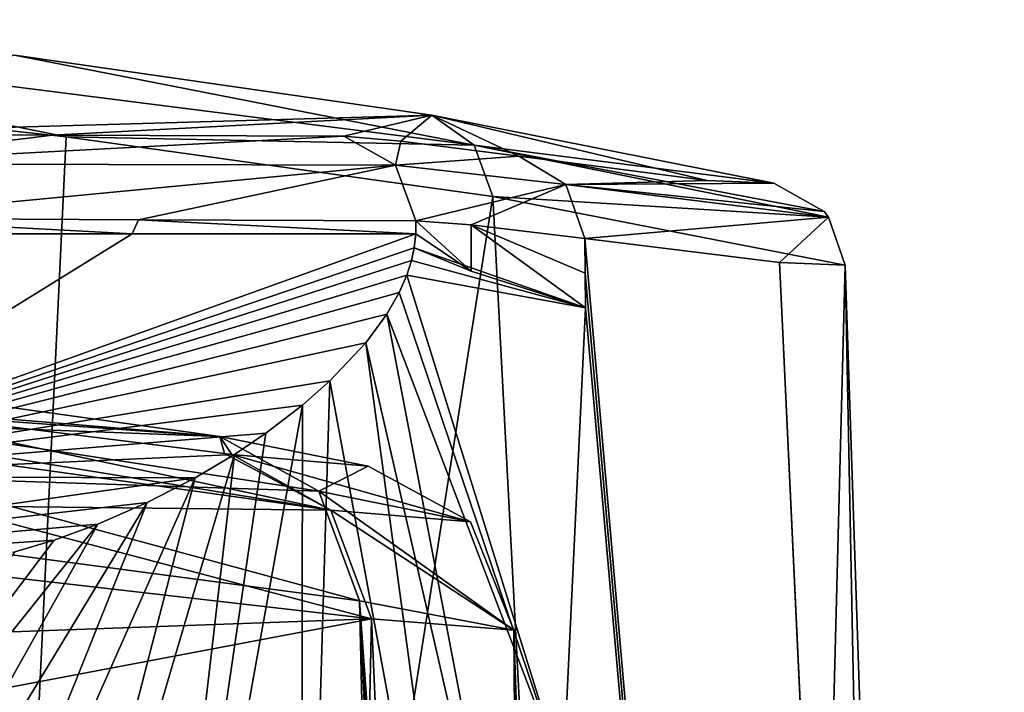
# Model space of a CAD drawing. Header units: millimetres. Extents: x -25 to 25, y -36 to 145.
# Tile 122 of 123: x 16 to 22, y 113 to 117. Entities that reach past the tile are written whole.
import ezdxf

# ---------------------------------------------------------------- set-up
doc = ezdxf.new("R2010")
doc.units = ezdxf.units.MM
doc.header["$LTSCALE"] = 65.185185
for name, color, linetype in [('469', 7, 'CONTINUOUS'), ('470', 7, 'CONTINUOUS'), ('473', 7, 'CONTINUOUS'), ('475', 7, 'CONTINUOUS'), ('480', 7, 'CONTINUOUS'), ('481', 7, 'CONTINUOUS'), ('482', 7, 'CONTINUOUS'), ('486', 7, 'CONTINUOUS'), ('494', 7, 'CONTINUOUS'), ('495', 7, 'CONTINUOUS'), ('496', 7, 'CONTINUOUS'), ('497', 7, 'CONTINUOUS'), ('498', 7, 'CONTINUOUS'), ('499', 7, 'CONTINUOUS'), ('586', 7, 'CONTINUOUS'), ('587', 7, 'CONTINUOUS')]:
    doc.layers.add(name, color=color, linetype=linetype)

msp = doc.modelspace()

# ---------------------------------------------------------------- linework, layer by layer
at = {"layer": '469', "linetype": 'CONTINUOUS'}
for points in [[(12.9722, 116.5259, -16.2411), (16.2837, 116.1647, -12.938), (15.1665, 92.8892, -15.3428), (12.9722, 116.5259, -16.2411)], [(16.2837, 116.1647, -12.938), (18.7699, 115.8175, -8.9846), (15.1665, 92.8892, -15.3428), (16.2837, 116.1647, -12.938)], [(15.1665, 92.8892, -15.3428), (18.7699, 115.8175, -8.9846), (20.1508, 89.4738, -8.0185), (15.1665, 92.8892, -15.3428)], [(18.7699, 115.8175, -8.9846), (20.8227, 115.4176), (20.1508, 89.4738, -8.0185), (18.7699, 115.8175, -8.9846)], [(20.1508, 89.4738, -8.0185), (20.8227, 115.4176), (21.3614, 88.0986, -4.004), (20.1508, 89.4738, -8.0185)], [(20.8227, 115.4176), (21.7498, 87.6047), (21.3614, 88.0986, -4.004), (20.8227, 115.4176)]]:
    msp.add_3dface(points, dxfattribs=at)
at = {"layer": '470', "linetype": 'CONTINUOUS'}
for points in [[(19.307, 115.3705, 8.1503), (21.7457, 87.6, 0.4339), (19.3049, 115.5726, 8.1396), (19.307, 115.3705, 8.1503)], [(19.3049, 115.5726, 8.1396), (21.7457, 87.6, 0.4339), (20.4396, 115.4328, 4.1507), (19.3049, 115.5726, 8.1396)], [(20.4396, 115.4328, 4.1507), (21.7457, 87.6, 0.4339), (21.7489, 87.6012, 0.217), (20.4396, 115.4328, 4.1507)], [(21.7498, 87.6047), (20.8227, 115.4176), (20.4396, 115.4328, 4.1507), (21.7498, 87.6047)], [(21.7498, 87.6047), (20.4396, 115.4328, 4.1507), (21.7489, 87.6012, 0.217), (21.7498, 87.6047)], [(19.3091, 115.1681, 8.161), (21.7457, 87.6, 0.4339), (19.307, 115.3705, 8.1503), (19.3091, 115.1681, 8.161)], [(19.1789, 112.4344, 8.6918), (21.7457, 87.6, 0.4339), (19.3091, 115.1681, 8.161), (19.1789, 112.4344, 8.6918)]]:
    msp.add_3dface(points, dxfattribs=at)
at = {"layer": '473', "linetype": 'CONTINUOUS'}
for points in [[(14.9682, 115.6901, 63.9767), (14.9682, 115.6, 63.9767), (16.6684, 115.6, 37.9214), (14.9682, 115.6901, 63.9767)], [(14.9682, 115.6901, 63.9767), (16.6684, 115.6, 37.9214), (14.969, 115.6901, 63.964), (14.9682, 115.6901, 63.9767)], [(14.969, 115.6901, 63.964), (16.6684, 115.6, 37.9214), (14.9698, 115.6901, 63.9513), (14.969, 115.6901, 63.964)], [(14.9698, 115.6901, 63.9513), (16.6684, 115.6, 37.9214), (16.7053, 115.6816, 37.3551), (14.9698, 115.6901, 63.9513)], [(16.6684, 115.6, 37.9214), (18.3203, 115.6, 12.6055), (16.7053, 115.6816, 37.3551), (16.6684, 115.6, 37.9214)], [(18.3203, 115.6, 12.6055), (18.3208, 115.675, 12.5983), (16.7053, 115.6816, 37.3551), (18.3203, 115.6, 12.6055)]]:
    msp.add_3dface(points, dxfattribs=at)
at = {"layer": '475', "linetype": 'CONTINUOUS'}
for points in [[(15.9829, 116.6406, -12.5855), (14.5674, 116.1807, 63.9248), (18.4144, 116.2919, -8.7133), (15.9829, 116.6406, -12.5855)], [(14.5674, 116.1807, 63.9248), (16.2008, 116.1743, 38.7517), (18.4144, 116.2919, -8.7133), (14.5674, 116.1807, 63.9248)], [(16.2008, 116.1743, 38.7517), (17.9013, 116.1686, 12.5708), (18.4144, 116.2919, -8.7133), (16.2008, 116.1743, 38.7517)], [(17.9013, 116.1686, 12.5708), (18.2341, 116.1392, 10.2282), (18.4144, 116.2919, -8.7133), (17.9013, 116.1686, 12.5708)], [(18.2341, 116.1392, 10.2282), (18.92, 116.0515, 7.9649), (18.4144, 116.2919, -8.7133), (18.2341, 116.1392, 10.2282)], [(20.0177, 115.9111, 4.1411), (20.406, 115.894, 0.0058), (18.4144, 116.2919, -8.7133), (20.0177, 115.9111, 4.1411)], [(18.92, 116.0515, 7.9649), (20.0177, 115.9111, 4.1411), (18.4144, 116.2919, -8.7133), (18.92, 116.0515, 7.9649)]]:
    msp.add_3dface(points, dxfattribs=at)
at = {"layer": '480', "linetype": 'CONTINUOUS'}
for points in [[(16.6684, 115.6, 37.9214), (14.9682, 115.6, 63.9767), (14.3836, 114.1858, 63.9386), (16.6684, 115.6, 37.9214)], [(18.3203, 115.6, 12.6055), (16.6684, 115.6, 37.9214), (14.3836, 114.1858, 63.9386), (18.3203, 115.6, 12.6055)], [(18.3203, 115.6, 12.6055), (14.3836, 114.1858, 63.9386), (18.3116, 115.519, 12.7149), (18.3203, 115.6, 12.6055)], [(18.3116, 115.519, 12.7149), (14.3836, 114.1858, 63.9386), (18.2956, 115.4441, 12.8915), (18.3116, 115.519, 12.7149)], [(18.2956, 115.4441, 12.8915), (14.3836, 114.1858, 63.9386), (18.2687, 115.3596, 13.1739), (18.2956, 115.4441, 12.8915)], [(18.2687, 115.3596, 13.1739), (14.3836, 114.1858, 63.9386), (18.2245, 115.2579, 13.6212), (18.2687, 115.3596, 13.1739)], [(18.2245, 115.2579, 13.6212), (14.3836, 114.1858, 63.9386), (18.1517, 115.1305, 14.3315), (18.2245, 115.2579, 13.6212)], [(18.1517, 115.1305, 14.3315), (14.3836, 114.1858, 63.9386), (18.0297, 114.9648, 15.4686), (18.1517, 115.1305, 14.3315)], [(18.0297, 114.9648, 15.4686), (14.3836, 114.1858, 63.9386), (17.8201, 114.7422, 17.3027), (18.0297, 114.9648, 15.4686)], [(17.8201, 114.7422, 17.3027), (14.3836, 114.1858, 63.9386), (17.6611, 114.6018, 18.6095), (17.8201, 114.7422, 17.3027)], [(17.6611, 114.6018, 18.6095), (14.3836, 114.1858, 63.9386), (17.4469, 114.4374, 20.2675), (17.6611, 114.6018, 18.6095)], [(17.4469, 114.4374, 20.2675), (14.3836, 114.1858, 63.9386), (17.2637, 114.3137, 21.6028), (17.4469, 114.4374, 20.2675)], [(17.2637, 114.3137, 21.6028), (14.3836, 114.1858, 63.9386), (17.0352, 114.1772, 23.1711), (17.2637, 114.3137, 21.6028)], [(14.3836, 114.1858, 63.9386), (12.9724, 113.6, 63.8465), (17.0352, 114.1772, 23.1711), (14.3836, 114.1858, 63.9386)], [(17.0352, 114.1772, 23.1711), (12.9724, 113.6, 63.8465), (16.7556, 114.0329, 24.9547), (17.0352, 114.1772, 23.1711)], [(16.7556, 114.0329, 24.9547), (12.9724, 113.6, 63.8465), (16.4686, 113.908, 26.6439), (16.7556, 114.0329, 24.9547)], [(16.4686, 113.908, 26.6439), (12.9724, 113.6, 63.8465), (16.2126, 113.8148, 28.0379), (16.4686, 113.908, 26.6439)], [(16.2126, 113.8148, 28.0379), (12.9724, 113.6, 63.8465), (15.9845, 113.7457, 29.1956), (16.2126, 113.8148, 28.0379)]]:
    msp.add_3dface(points, dxfattribs=at)
at = {"layer": '481', "linetype": 'CONTINUOUS'}
for points in [[(18.3208, 115.675, 12.5983), (18.3203, 115.6, 12.6055), (18.6435, 115.3815, 10.3454), (18.3208, 115.675, 12.5983)], [(18.3208, 115.675, 12.5983), (18.6435, 115.3815, 10.3454), (18.644, 115.6527, 10.3249), (18.3208, 115.675, 12.5983)], [(18.6435, 115.3815, 10.3454), (19.3091, 115.1681, 8.161), (18.644, 115.6527, 10.3249), (18.6435, 115.3815, 10.3454)], [(19.3091, 115.1681, 8.161), (19.307, 115.3705, 8.1503), (18.644, 115.6527, 10.3249), (19.3091, 115.1681, 8.161)], [(19.307, 115.3705, 8.1503), (19.3049, 115.5726, 8.1396), (18.644, 115.6527, 10.3249), (19.307, 115.3705, 8.1503)]]:
    msp.add_3dface(points, dxfattribs=at)
at = {"layer": '482', "linetype": 'CONTINUOUS'}
for points in [[(18.3203, 115.6, 12.6055), (18.3116, 115.519, 12.7149), (18.6435, 115.3815, 10.3454), (18.3203, 115.6, 12.6055)], [(19.3091, 115.1681, 8.161), (18.3116, 115.519, 12.7149), (18.2956, 115.4441, 12.8915), (19.3091, 115.1681, 8.161)], [(18.3116, 115.519, 12.7149), (19.3091, 115.1681, 8.161), (18.6435, 115.3815, 10.3454), (18.3116, 115.519, 12.7149)], [(19.3091, 115.1681, 8.161), (18.2956, 115.4441, 12.8915), (18.2687, 115.3596, 13.1739), (19.3091, 115.1681, 8.161)], [(19.1789, 112.4344, 8.6918), (18.2687, 115.3596, 13.1739), (18.2245, 115.2579, 13.6212), (19.1789, 112.4344, 8.6918)], [(19.1789, 112.4344, 8.6918), (19.3091, 115.1681, 8.161), (18.2687, 115.3596, 13.1739), (19.1789, 112.4344, 8.6918)], [(19.1789, 112.4344, 8.6918), (18.2245, 115.2579, 13.6212), (18.1517, 115.1305, 14.3315), (19.1789, 112.4344, 8.6918)], [(18.9639, 110.888, 9.2907), (18.1517, 115.1305, 14.3315), (18.0297, 114.9648, 15.4686), (18.9639, 110.888, 9.2907)], [(18.9639, 110.888, 9.2907), (19.1789, 112.4344, 8.6918), (18.1517, 115.1305, 14.3315), (18.9639, 110.888, 9.2907)], [(18.7389, 109.7527, 9.8385), (18.0297, 114.9648, 15.4686), (17.8201, 114.7422, 17.3027), (18.7389, 109.7527, 9.8385)], [(18.7389, 109.7527, 9.8385), (18.9639, 110.888, 9.2907), (18.0297, 114.9648, 15.4686), (18.7389, 109.7527, 9.8385)], [(18.7389, 109.7527, 9.8385), (17.8201, 114.7422, 17.3027), (17.6527, 109.1405, 12.1021), (18.7389, 109.7527, 9.8385)], [(17.8201, 114.7422, 17.3027), (17.6611, 114.6018, 18.6095), (17.6527, 109.1405, 12.1021), (17.8201, 114.7422, 17.3027)], [(17.6611, 114.6018, 18.6095), (17.4469, 114.4374, 20.2675), (16.638, 108.9287, 14.2394), (17.6611, 114.6018, 18.6095)], [(17.6527, 109.1405, 12.1021), (17.6611, 114.6018, 18.6095), (16.638, 108.9287, 14.2394), (17.6527, 109.1405, 12.1021)], [(17.4469, 114.4374, 20.2675), (17.2637, 114.3137, 21.6028), (16.638, 108.9287, 14.2394), (17.4469, 114.4374, 20.2675)], [(17.2637, 114.3137, 21.6028), (17.0352, 114.1772, 23.1711), (15.6759, 108.9253, 16.3023), (17.2637, 114.3137, 21.6028)], [(16.638, 108.9287, 14.2394), (17.2637, 114.3137, 21.6028), (15.6759, 108.9253, 16.3023), (16.638, 108.9287, 14.2394)], [(17.0352, 114.1772, 23.1711), (16.7556, 114.0329, 24.9547), (14.7694, 109.0821, 18.2944), (17.0352, 114.1772, 23.1711)], [(15.6759, 108.9253, 16.3023), (17.0352, 114.1772, 23.1711), (14.7694, 109.0821, 18.2944), (15.6759, 108.9253, 16.3023)], [(16.7556, 114.0329, 24.9547), (16.4686, 113.908, 26.6439), (13.9316, 109.3774, 20.2085), (16.7556, 114.0329, 24.9547)], [(14.7694, 109.0821, 18.2944), (16.7556, 114.0329, 24.9547), (13.9316, 109.3774, 20.2085), (14.7694, 109.0821, 18.2944)], [(16.4686, 113.908, 26.6439), (16.2126, 113.8148, 28.0379), (13.1849, 109.7981, 22.0287), (16.4686, 113.908, 26.6439)], [(13.9316, 109.3774, 20.2085), (16.4686, 113.908, 26.6439), (13.1849, 109.7981, 22.0287), (13.9316, 109.3774, 20.2085)], [(16.2126, 113.8148, 28.0379), (15.9845, 113.7457, 29.1956), (13.1849, 109.7981, 22.0287), (16.2126, 113.8148, 28.0379)]]:
    msp.add_3dface(points, dxfattribs=at)
at = {"layer": '486', "linetype": 'CONTINUOUS'}
for points in [[(16.2837, 116.1647, -12.938), (12.9722, 116.5259, -16.2411), (12.9121, 116.8477, -16.119), (16.2837, 116.1647, -12.938)], [(18.6608, 116.1169, -8.9564), (16.2837, 116.1647, -12.938), (12.9121, 116.8477, -16.119), (18.6608, 116.1169, -8.9564)], [(15.9829, 116.6406, -12.5855), (18.6608, 116.1169, -8.9564), (12.9121, 116.8477, -16.119), (15.9829, 116.6406, -12.5855)], [(15.9829, 116.6406, -12.5855), (18.4144, 116.2919, -8.7133), (18.6608, 116.1169, -8.9564), (15.9829, 116.6406, -12.5855)], [(18.4144, 116.2919, -8.7133), (20.406, 115.894, 0.0058), (18.6608, 116.1169, -8.9564), (18.4144, 116.2919, -8.7133)], [(18.7699, 115.8175, -8.9846), (16.2837, 116.1647, -12.938), (18.6608, 116.1169, -8.9564), (18.7699, 115.8175, -8.9846)], [(20.7255, 115.6977, 0.0033), (18.7699, 115.8175, -8.9846), (18.6608, 116.1169, -8.9564), (20.7255, 115.6977, 0.0033)], [(18.6608, 116.1169, -8.9564), (20.406, 115.894, 0.0058), (20.6994, 115.7301, 0.0037), (18.6608, 116.1169, -8.9564)], [(20.7255, 115.6977, 0.0033), (18.6608, 116.1169, -8.9564), (20.6994, 115.7301, 0.0037), (20.7255, 115.6977, 0.0033)], [(20.8227, 115.4176), (18.7699, 115.8175, -8.9846), (20.7255, 115.6977, 0.0033), (20.8227, 115.4176)]]:
    msp.add_3dface(points, dxfattribs=at)
at = {"layer": '494', "linetype": 'CONTINUOUS'}
for points in [[(16.2008, 116.1743, 38.7517), (14.5674, 116.1807, 63.9248), (14.8563, 116.0076, 63.9438), (16.2008, 116.1743, 38.7517)], [(17.9013, 116.1686, 12.5708), (16.2008, 116.1743, 38.7517), (14.8563, 116.0076, 63.9438), (17.9013, 116.1686, 12.5708)], [(17.9013, 116.1686, 12.5708), (14.8563, 116.0076, 63.9438), (18.2017, 115.9992, 12.5904), (17.9013, 116.1686, 12.5708)], [(14.8563, 116.0076, 63.9438), (14.9698, 115.6901, 63.9513), (18.2017, 115.9992, 12.5904), (14.8563, 116.0076, 63.9438)], [(14.9698, 115.6901, 63.9513), (16.7053, 115.6816, 37.3551), (18.2017, 115.9992, 12.5904), (14.9698, 115.6901, 63.9513)], [(16.7053, 115.6816, 37.3551), (18.3208, 115.675, 12.5983), (18.2017, 115.9992, 12.5904), (16.7053, 115.6816, 37.3551)]]:
    msp.add_3dface(points, dxfattribs=at)
at = {"layer": '495', "linetype": 'CONTINUOUS'}
for points in [[(18.2341, 116.1392, 10.2282), (17.9013, 116.1686, 12.5708), (18.2017, 115.9992, 12.5904), (18.2341, 116.1392, 10.2282)], [(18.92, 116.0515, 7.9649), (18.2341, 116.1392, 10.2282), (18.2017, 115.9992, 12.5904), (18.92, 116.0515, 7.9649)], [(18.92, 116.0515, 7.9649), (18.2017, 115.9992, 12.5904), (19.1945, 115.8881, 8.08), (18.92, 116.0515, 7.9649)], [(18.2017, 115.9992, 12.5904), (18.3208, 115.675, 12.5983), (19.1945, 115.8881, 8.08), (18.2017, 115.9992, 12.5904)], [(18.3208, 115.675, 12.5983), (18.644, 115.6527, 10.3249), (19.1945, 115.8881, 8.08), (18.3208, 115.675, 12.5983)], [(18.644, 115.6527, 10.3249), (19.3049, 115.5726, 8.1396), (19.1945, 115.8881, 8.08), (18.644, 115.6527, 10.3249)]]:
    msp.add_3dface(points, dxfattribs=at)
at = {"layer": '496', "linetype": 'CONTINUOUS'}
for points in [[(20.0177, 115.9111, 4.1411), (18.92, 116.0515, 7.9649), (19.1945, 115.8881, 8.08), (20.0177, 115.9111, 4.1411)], [(20.406, 115.894, 0.0058), (20.0177, 115.9111, 4.1411), (19.1945, 115.8881, 8.08), (20.406, 115.894, 0.0058)], [(20.6994, 115.7301, 0.0037), (20.406, 115.894, 0.0058), (19.1945, 115.8881, 8.08), (20.6994, 115.7301, 0.0037)], [(19.3049, 115.5726, 8.1396), (20.7255, 115.6977, 0.0033), (19.1945, 115.8881, 8.08), (19.3049, 115.5726, 8.1396)], [(20.7255, 115.6977, 0.0033), (20.6994, 115.7301, 0.0037), (19.1945, 115.8881, 8.08), (20.7255, 115.6977, 0.0033)], [(19.3049, 115.5726, 8.1396), (20.4396, 115.4328, 4.1507), (20.7255, 115.6977, 0.0033), (19.3049, 115.5726, 8.1396)], [(20.4396, 115.4328, 4.1507), (20.8227, 115.4176), (20.7255, 115.6977, 0.0033), (20.4396, 115.4328, 4.1507)]]:
    msp.add_3dface(points, dxfattribs=at)
at = {"layer": '497', "linetype": 'CONTINUOUS'}
for points in [[(15.3928, 113.8046, -10.9243), (15.4138, 113.4319, -10.9163), (16.5858, 94.2311, -10.3077), (15.3928, 113.8046, -10.9243)], [(17.9933, 113.461, -5.7406), (15.3928, 113.8046, -10.9243), (18.4864, 92.2292, -6.4961), (17.9933, 113.461, -5.7406)], [(18.4864, 92.2292, -6.4961), (15.3928, 113.8046, -10.9243), (16.5858, 94.2311, -10.3077), (18.4864, 92.2292, -6.4961)], [(15.4138, 113.4319, -10.9163), (15.4347, 113.0592, -10.9082), (16.5858, 94.2311, -10.3077), (15.4138, 113.4319, -10.9163)], [(18.8925, 113.2905), (17.9933, 113.461, -5.7406), (19.6563, 90.3772), (18.8925, 113.2905)], [(19.6563, 90.3772), (17.9933, 113.461, -5.7406), (19.3767, 90.8606, -3.2062), (19.6563, 90.3772)], [(19.3767, 90.8606, -3.2062), (17.9933, 113.461, -5.7406), (19.0153, 91.4209, -4.8398), (19.3767, 90.8606, -3.2062)], [(19.0153, 91.4209, -4.8398), (17.9933, 113.461, -5.7406), (18.4864, 92.2292, -6.4961), (19.0153, 91.4209, -4.8398)], [(15.4347, 113.0592, -10.9082), (15.3777, 112.2513, -11.0347), (16.5858, 94.2311, -10.3077), (15.4347, 113.0592, -10.9082)]]:
    msp.add_3dface(points, dxfattribs=at)
at = {"layer": '498', "linetype": 'CONTINUOUS'}
for points in [[(15.6243, 113.6363, 11.0858), (18.0618, 113.3556, 5.7823), (15.6414, 113.2687, 11.0752), (15.6243, 113.6363, 11.0858)], [(15.6414, 113.2687, 11.0752), (18.0618, 113.3556, 5.7823), (15.6584, 112.9011, 11.0645), (15.6414, 113.2687, 11.0752)], [(18.0618, 113.3556, 5.7823), (17.573, 90.3901, 8.8475), (15.6584, 112.9011, 11.0645), (18.0618, 113.3556, 5.7823)], [(19.0772, 90.3771, 4.7545), (17.573, 90.3901, 8.8475), (18.0618, 113.3556, 5.7823), (19.0772, 90.3771, 4.7545)], [(18.8925, 113.2905), (19.0772, 90.3771, 4.7545), (18.0618, 113.3556, 5.7823), (18.8925, 113.2905)], [(18.8925, 113.2905), (19.6563, 90.3772), (19.6563, 90.3768, 0.0128), (18.8925, 113.2905)], [(19.0772, 90.3771, 4.7545), (18.8925, 113.2905), (19.6522, 90.3718, 0.4103), (19.0772, 90.3771, 4.7545)], [(19.6522, 90.3718, 0.4103), (18.8925, 113.2905), (19.6552, 90.3727, 0.2185), (19.6522, 90.3718, 0.4103)], [(19.6552, 90.3727, 0.2185), (18.8925, 113.2905), (19.6563, 90.3765, 0.0256), (19.6552, 90.3727, 0.2185)], [(19.6563, 90.3765, 0.0256), (18.8925, 113.2905), (19.6563, 90.3768, 0.0128), (19.6563, 90.3765, 0.0256)]]:
    msp.add_3dface(points, dxfattribs=at)
at = {"layer": '499', "linetype": 'CONTINUOUS'}
for points in [[(17.1781, 114.4183, -5.4288), (14.9183, 114.6042, 10.549), (14.6911, 114.7648, -10.3404), (17.1781, 114.4183, -5.4288)], [(17.2058, 114.3193, 5.6609), (14.9183, 114.6042, 10.549), (17.1781, 114.4183, -5.4288), (17.2058, 114.3193, 5.6609)], [(17.2494, 114.3141, 5.5151), (17.2058, 114.3193, 5.6609), (17.1781, 114.4183, -5.4288), (17.2494, 114.3141, 5.5151)], [(18.0423, 114.2459, 0.0093), (17.2494, 114.3141, 5.5151), (17.1781, 114.4183, -5.4288), (18.0423, 114.2459, 0.0093)]]:
    msp.add_3dface(points, dxfattribs=at)
at = {"layer": '586', "linetype": 'CONTINUOUS'}
for points in [[(14.9183, 114.6042, 10.549), (17.2058, 114.3193, 5.6609), (17.8251, 113.99, 5.6905), (14.9183, 114.6042, 10.549)], [(15.334, 114.3957, 10.8361), (14.9183, 114.6042, 10.549), (17.8251, 113.99, 5.6905), (15.334, 114.3957, 10.8361)], [(15.3951, 114.3295, 10.8812), (15.334, 114.3957, 10.8361), (17.8251, 113.99, 5.6905), (15.3951, 114.3295, 10.8812)], [(15.5675, 114.0146, 11.0186), (15.3951, 114.3295, 10.8812), (17.8251, 113.99, 5.6905), (15.5675, 114.0146, 11.0186)], [(17.2058, 114.3193, 5.6609), (17.2494, 114.3141, 5.5151), (17.8251, 113.99, 5.6905), (17.2058, 114.3193, 5.6609)], [(17.2494, 114.3141, 5.5151), (18.0423, 114.2459, 0.0093), (18.6402, 113.9219, 0.0061), (17.2494, 114.3141, 5.5151)], [(17.2494, 114.3141, 5.5151), (18.6402, 113.9219, 0.0061), (17.8251, 113.99, 5.6905), (17.2494, 114.3141, 5.5151)], [(18.0618, 113.3556, 5.7823), (15.6243, 113.6363, 11.0858), (15.5675, 114.0146, 11.0186), (18.0618, 113.3556, 5.7823)], [(18.0618, 113.3556, 5.7823), (15.5675, 114.0146, 11.0186), (17.8251, 113.99, 5.6905), (18.0618, 113.3556, 5.7823)], [(18.8925, 113.2905), (18.0618, 113.3556, 5.7823), (17.8251, 113.99, 5.6905), (18.8925, 113.2905)], [(18.6402, 113.9219, 0.0061), (18.8925, 113.2905), (17.8251, 113.99, 5.6905), (18.6402, 113.9219, 0.0061)]]:
    msp.add_3dface(points, dxfattribs=at)
at = {"layer": '587', "linetype": 'CONTINUOUS'}
for points in [[(17.1781, 114.4183, -5.4288), (14.6911, 114.7648, -10.3404), (15.1025, 114.566, -10.6511), (17.1781, 114.4183, -5.4288)], [(15.1685, 114.4942, -10.7044), (17.1781, 114.4183, -5.4288), (15.1025, 114.566, -10.6511), (15.1685, 114.4942, -10.7044)], [(17.1781, 114.4183, -5.4288), (15.1685, 114.4942, -10.7044), (17.7558, 114.0997, -5.631), (17.1781, 114.4183, -5.4288)], [(15.1685, 114.4942, -10.7044), (15.3372, 114.1801, -10.852), (17.7558, 114.0997, -5.631), (15.1685, 114.4942, -10.7044)], [(18.0423, 114.2459, 0.0093), (17.1781, 114.4183, -5.4288), (17.7558, 114.0997, -5.631), (18.0423, 114.2459, 0.0093)], [(18.6402, 113.9219, 0.0061), (18.0423, 114.2459, 0.0093), (17.7558, 114.0997, -5.631), (18.6402, 113.9219, 0.0061)], [(15.3928, 113.8046, -10.9243), (17.9933, 113.461, -5.7406), (15.3372, 114.1801, -10.852), (15.3928, 113.8046, -10.9243)], [(15.3372, 114.1801, -10.852), (17.9933, 113.461, -5.7406), (17.7558, 114.0997, -5.631), (15.3372, 114.1801, -10.852)], [(17.9933, 113.461, -5.7406), (18.8925, 113.2905), (17.7558, 114.0997, -5.631), (17.9933, 113.461, -5.7406)], [(18.8925, 113.2905), (18.6402, 113.9219, 0.0061), (17.7558, 114.0997, -5.631), (18.8925, 113.2905)]]:
    msp.add_3dface(points, dxfattribs=at)

doc.saveas('drawing.dxf')
